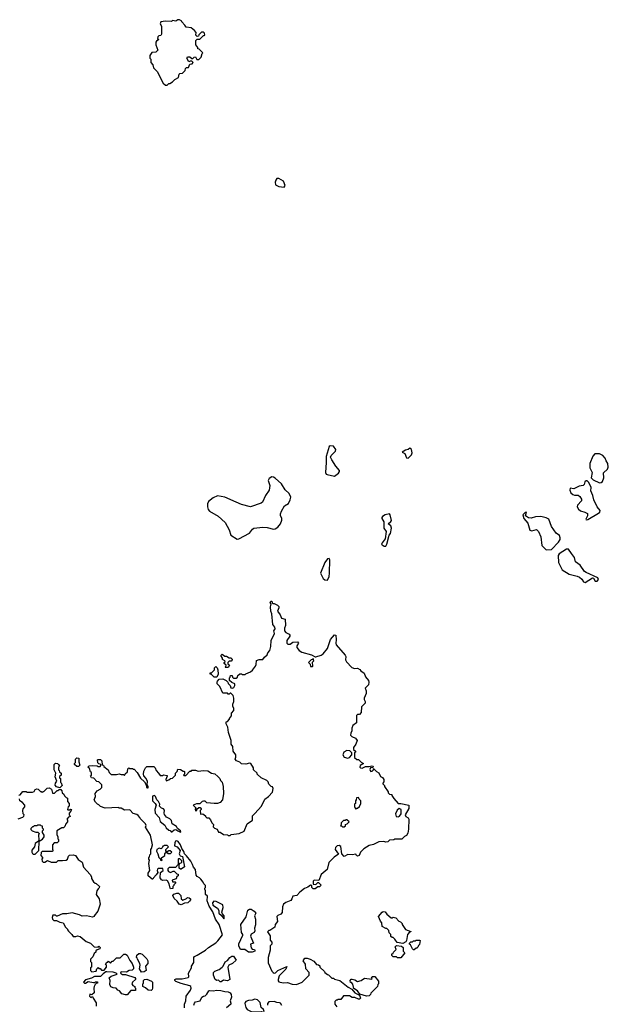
# Model space of a CAD drawing. Extents: x 1861455 to 2058065, y 200073 to 437907.
# Tile 205 of 256: x 1904981 to 1911625, y 290894 to 302020. Entities that reach past the tile are written whole.
import ezdxf

# ---------------------------------------------------------------- set-up
doc = ezdxf.new("R2010")
doc.units = 0

msp = doc.modelspace()

# ---------------------------------------------------------------- linework, layer by layer
at = {"layer": '0CON05XD'}
for points in [[(1906645, 301280), (1906665, 301300), (1906675, 301300), (1906705, 301318), (1906734, 301346), (1906773, 301367), (1906780, 301405), (1906788, 301412), (1906820, 301415), (1906850, 301445), (1906852, 301468), (1906865, 301480), (1906885, 301480), (1906902, 301518), (1906927, 301523), (1906940, 301535), (1906925, 301550), (1906905, 301550), (1906892, 301542), (1906868, 301585), (1906875, 301600), (1906902, 301602), (1906925, 301580), (1906935, 301580), (1906952, 301598), (1906965, 301600), (1906982, 301572), (1907005, 301570), (1907030, 301595), (1907042, 301638), (1907050, 301645), (1907008, 301688), (1906992, 301692), (1906990, 301705), (1906970, 301735), (1906970, 301785), (1906985, 301800), (1907015, 301800), (1907055, 301840), (1907065, 301840), (1907070, 301845), (1907068, 301868), (1907055, 301880), (1907035, 301880), (1907002, 301848), (1906998, 301832), (1906985, 301830), (1906970, 301845), (1906972, 301875), (1906956, 301896), (1906915, 301928), (1906860, 301935), (1906845, 301960), (1906810, 301995), (1906810, 302005), (1906785, 302020), (1906765, 302020), (1906745, 302002), (1906705, 302010), (1906695, 302000), (1906625, 302002), (1906574, 301996), (1906568, 301975), (1906582, 301945), (1906582, 301855), (1906575, 301842), (1906553, 301837), (1906540, 301825), (1906538, 301808), (1906550, 301795), (1906525, 301778), (1906518, 301765), (1906518, 301735), (1906540, 301675), (1906517, 301653), (1906472, 301648), (1906450, 301615), (1906450, 301585), (1906460, 301575), (1906460, 301535), (1906485, 301510), (1906490, 301475), (1906532, 301435), (1906601, 301301), (1906625, 301280), (1906645, 301280)], [(1907965, 300128), (1907978, 300145), (1907957, 300195), (1907907, 300227), (1907885, 300224), (1907872, 300208), (1907864, 300185), (1907867, 300155), (1907905, 300137), (1907965, 300128)], [(1908535, 296862), (1908579, 296895), (1908591, 296915), (1908590, 296925), (1908548, 296975), (1908503, 297045), (1908491, 297075), (1908497, 297095), (1908547, 297143), (1908551, 297165), (1908525, 297201), (1908485, 297204), (1908474, 297196), (1908441, 297085), (1908442, 297015), (1908434, 296904), (1908441, 296885), (1908450, 296880), (1908535, 296862)], [(1909365, 297064), (1909404, 297105), (1909413, 297125), (1909405, 297162), (1909385, 297178), (1909367, 297163), (1909336, 297155), (1909300, 297135), (1909330, 297120), (1909348, 297068), (1909365, 297064)], [(1911525, 296788), (1911545, 296789), (1911558, 296802), (1911573, 296845), (1911570, 296900), (1911615, 296940), (1911625, 296962), (1911621, 297005), (1911600, 297035), (1911591, 297065), (1911565, 297097), (1911525, 297113), (1911475, 297113), (1911452, 297088), (1911416, 297005), (1911418, 296955), (1911442, 296905), (1911432, 296845), (1911455, 296819), (1911525, 296788)], [(1907435, 296151), (1907455, 296154), (1907575, 296219), (1907608, 296265), (1907625, 296274), (1907725, 296286), (1907775, 296281), (1907846, 296264), (1907865, 296268), (1907894, 296286), (1907926, 296325), (1907941, 296365), (1907939, 296389), (1907926, 296415), (1907926, 296435), (1907938, 296465), (1907972, 296528), (1908017, 296555), (1908035, 296595), (1908040, 296625), (1908021, 296665), (1907978, 296708), (1907936, 296776), (1907865, 296841), (1907845, 296852), (1907826, 296854), (1907796, 296835), (1907784, 296815), (1907804, 296755), (1907796, 296705), (1907756, 296644), (1907720, 296570), (1907705, 296556), (1907585, 296516), (1907485, 296542), (1907423, 296567), (1907295, 296626), (1907215, 296638), (1907165, 296619), (1907113, 296575), (1907101, 296549), (1907100, 296515), (1907109, 296485), (1907125, 296466), (1907221, 296411), (1907299, 296339), (1907347, 296255), (1907363, 296195), (1907435, 296151)], [(1911377, 296367), (1911395, 296371), (1911515, 296445), (1911528, 296455), (1911534, 296475), (1911501, 296515), (1911460, 296595), (1911452, 296645), (1911427, 296695), (1911432, 296735), (1911422, 296762), (1911403, 296793), (1911385, 296810), (1911375, 296810), (1911362, 296798), (1911352, 296768), (1911340, 296755), (1911295, 296749), (1911235, 296718), (1911195, 296728), (1911190, 296705), (1911202, 296675), (1911225, 296654), (1911245, 296647), (1911285, 296648), (1911305, 296632), (1911322, 296602), (1911321, 296585), (1911277, 296533), (1911274, 296515), (1911290, 296490), (1911311, 296471), (1911362, 296455), (1911390, 296440), (1911391, 296415), (1911370, 296375), (1911377, 296367)], [(1909095, 296070), (1909115, 296072), (1909126, 296094), (1909151, 296195), (1909165, 296215), (1909179, 296275), (1909172, 296302), (1909140, 296325), (1909171, 296349), (1909177, 296363), (1909164, 296424), (1909155, 296436), (1909105, 296427), (1909075, 296408), (1909068, 296395), (1909068, 296385), (1909092, 296345), (1909092, 296275), (1909117, 296235), (1909106, 296155), (1909071, 296109), (1909066, 296095), (1909071, 296085), (1909095, 296070)], [(1910925, 296029), (1910985, 296034), (1911063, 296115), (1911081, 296145), (1911082, 296165), (1911075, 296192), (1911035, 296219), (1910983, 296293), (1910955, 296378), (1910925, 296393), (1910865, 296407), (1910805, 296404), (1910755, 296388), (1910725, 296391), (1910690, 296415), (1910700, 296455), (1910685, 296452), (1910662, 296425), (1910670, 296385), (1910715, 296332), (1910741, 296251), (1910763, 296243), (1910815, 296260), (1910836, 296236), (1910863, 296175), (1910875, 296080), (1910925, 296029)], [(1911365, 295660), (1911445, 295712), (1911459, 295709), (1911477, 295677), (1911500, 295675), (1911514, 295695), (1911506, 295715), (1911375, 295772), (1911356, 295786), (1911309, 295855), (1911254, 295894), (1911244, 295944), (1911208, 295988), (1911175, 296039), (1911155, 296036), (1911069, 295985), (1911059, 295965), (1911064, 295885), (1911104, 295804), (1911185, 295754), (1911275, 295731), (1911299, 295719), (1911327, 295697), (1911347, 295667), (1911365, 295660)], [(1908455, 295688), (1908475, 295730), (1908479, 295765), (1908483, 295915), (1908473, 295933), (1908455, 295927), (1908426, 295885), (1908378, 295765), (1908405, 295704), (1908425, 295689), (1908455, 295688)], [(1907160, 291940), (1907120, 292005), (1907098, 292065), (1907100, 292115), (1907080, 292135), (1907078, 292175), (1907070, 292195), (1907070, 292205), (1907080, 292215), (1907080, 292235), (1907060, 292255), (1907052, 292275), (1907025, 292310), (1907010, 292325), (1906985, 292337), (1906973, 292353), (1906966, 292416), (1906942, 292445), (1906932, 292475), (1906911, 292511), (1906865, 292572), (1906840, 292595), (1906835, 292620), (1906810, 292655), (1906796, 292696), (1906768, 292735), (1906755, 292742), (1906741, 292739), (1906731, 292719), (1906730, 292685), (1906760, 292675), (1906792, 292632), (1906783, 292593), (1906792, 292572), (1906820, 292565), (1906843, 292447), (1906805, 292420), (1906795, 292420), (1906782, 292432), (1906780, 292475), (1906792, 292488), (1906810, 292495), (1906810, 292515), (1906788, 292538), (1906775, 292540), (1906770, 292535), (1906770, 292475), (1906738, 292442), (1906668, 292442), (1906653, 292427), (1906652, 292405), (1906660, 292395), (1906685, 292382), (1906715, 292400), (1906725, 292400), (1906755, 292370), (1906770, 292365), (1906770, 292345), (1906753, 292337), (1906748, 292312), (1906703, 292297), (1906705, 292280), (1906735, 292280), (1906740, 292275), (1906740, 292265), (1906720, 292245), (1906720, 292235), (1906710, 292225), (1906708, 292202), (1906685, 292200), (1906680, 292205), (1906670, 292255), (1906649, 292289), (1906635, 292298), (1906595, 292292), (1906581, 292301), (1906568, 292325), (1906570, 292385), (1906600, 292405), (1906598, 292428), (1906545, 292430), (1906535, 292420), (1906532, 292405), (1906540, 292385), (1906523, 292357), (1906490, 292325), (1906485, 292310), (1906475, 292310), (1906430, 292345), (1906430, 292375), (1906450, 292405), (1906440, 292485), (1906447, 292523), (1906440, 292535), (1906440, 292555), (1906448, 292562), (1906450, 292585), (1906460, 292595), (1906460, 292645), (1906470, 292655), (1906480, 292695), (1906456, 292806), (1906400, 292895), (1906408, 292915), (1906400, 292935), (1906340, 292995), (1906337, 293007), (1906318, 293028), (1906305, 293040), (1906262, 293052), (1906225, 293090), (1906165, 293088), (1906125, 293110), (1906105, 293110), (1906095, 293120), (1905945, 293110), (1905895, 293130), (1905875, 293150), (1905860, 293155), (1905835, 293180), (1905822, 293205), (1905836, 293244), (1905834, 293276), (1905854, 293306), (1905890, 293325), (1905910, 293345), (1905910, 293375), (1905875, 293410), (1905852, 293412), (1905818, 293448), (1905790, 293455), (1905782, 293475), (1905790, 293485), (1905790, 293515), (1905782, 293522), (1905768, 293558), (1905750, 293575), (1905765, 293590), (1905805, 293592), (1905855, 293590), (1905865, 293580), (1905888, 293582), (1905900, 293595), (1905888, 293608), (1905875, 293610), (1905862, 293622), (1905860, 293655), (1905865, 293660), (1905895, 293660), (1905907, 293647), (1905912, 293602), (1905928, 293598), (1905932, 293582), (1905980, 293545), (1905990, 293515), (1906015, 293490), (1906075, 293490), (1906105, 293498), (1906125, 293490), (1906155, 293490), (1906165, 293480), (1906172, 293498), (1906198, 293522), (1906200, 293555), (1906212, 293568), (1906225, 293560), (1906255, 293560), (1906265, 293550), (1906275, 293550), (1906308, 293515), (1906345, 293450), (1906389, 293409), (1906410, 293375), (1906412, 293345), (1906425, 293340), (1906430, 293340), (1906430, 293355), (1906420, 293375), (1906422, 293412), (1906408, 293445), (1906382, 293475), (1906378, 293495), (1906383, 293527), (1906402, 293568), (1906415, 293580), (1906495, 293580), (1906510, 293565), (1906520, 293535), (1906548, 293505), (1906565, 293480), (1906595, 293480), (1906605, 293488), (1906645, 293480), (1906647, 293473), (1906630, 293435), (1906635, 293420), (1906665, 293430), (1906683, 293447), (1906705, 293450), (1906728, 293472), (1906740, 293485), (1906740, 293505), (1906760, 293525), (1906765, 293550), (1906797, 293547), (1906825, 293530), (1906835, 293530), (1906840, 293525), (1906840, 293495), (1906830, 293485), (1906835, 293480), (1906855, 293480), (1906902, 293528), (1906915, 293530), (1906925, 293540), (1906965, 293540), (1906995, 293530), (1907055, 293538), (1907105, 293532), (1907148, 293508), (1907185, 293498), (1907219, 293469), (1907242, 293445), (1907248, 293425), (1907267, 293405), (1907279, 293355), (1907280, 293275), (1907270, 293205), (1907245, 293173), (1907215, 293163), (1907175, 293163), (1907095, 293172), (1907075, 293188), (1907055, 293190), (1907040, 293185), (1907015, 293160), (1906975, 293160), (1906940, 293145), (1906970, 293115), (1906960, 293095), (1906965, 293080), (1906980, 293085), (1906982, 293098), (1907002, 293118), (1907018, 293118), (1907030, 293105), (1907030, 293095), (1907020, 293085), (1907022, 293042), (1907047, 293047), (1907080, 293025), (1907080, 293015), (1907092, 293002), (1907115, 293000), (1907135, 292980), (1907150, 292945), (1907167, 292927), (1907165, 292900), (1907180, 292885), (1907210, 292875), (1907225, 292840), (1907245, 292840), (1907283, 292813), (1907325, 292810), (1907335, 292800), (1907355, 292800), (1907368, 292812), (1907457, 292823), (1907515, 292850), (1907550, 292935), (1907610, 292975), (1907610, 293025), (1907635, 293050), (1907710, 293135), (1907747, 293213), (1907789, 293241), (1907835, 293290), (1907842, 293332), (1907835, 293350), (1907820, 293355), (1907795, 293380), (1907787, 293407), (1907770, 293425), (1907705, 293452), (1907660, 293495), (1907660, 293505), (1907622, 293542), (1907620, 293565), (1907590, 293615), (1907575, 293619), (1907535, 293608), (1907485, 293610), (1907465, 293630), (1907430, 293645), (1907413, 293663), (1907422, 293688), (1907422, 293712), (1907392, 293755), (1907387, 293807), (1907368, 293835), (1907368, 293875), (1907338, 293965), (1907332, 294025), (1907310, 294065), (1907310, 294085), (1907325, 294090), (1907350, 294115), (1907350, 294125), (1907370, 294155), (1907370, 294185), (1907397, 294213), (1907400, 294235), (1907388, 294265), (1907388, 294285), (1907400, 294315), (1907400, 294355), (1907390, 294385), (1907365, 294410), (1907355, 294410), (1907345, 294400), (1907335, 294400), (1907325, 294410), (1907275, 294410), (1907242, 294485), (1907210, 294515), (1907210, 294535), (1907213, 294547), (1907232, 294568), (1907275, 294572), (1907310, 294555), (1907330, 294535), (1907335, 294520), (1907357, 294497), (1907365, 294470), (1907385, 294468), (1907397, 294473), (1907410, 294495), (1907410, 294515), (1907375, 294530), (1907350, 294555), (1907350, 294585), (1907358, 294592), (1907362, 294608), (1907378, 294608), (1907382, 294592), (1907395, 294580), (1907425, 294580), (1907438, 294592), (1907442, 294608), (1907465, 294630), (1907485, 294630), (1907495, 294620), (1907525, 294620), (1907535, 294630), (1907585, 294650), (1907609, 294671), (1907642, 294715), (1907652, 294735), (1907655, 294780), (1907685, 294790), (1907725, 294790), (1907743, 294817), (1907776, 294844), (1907783, 294867), (1907806, 294894), (1907817, 294937), (1907819, 295005), (1907859, 295085), (1907851, 295115), (1907863, 295137), (1907862, 295155), (1907840, 295185), (1907826, 295305), (1907814, 295335), (1907811, 295385), (1907820, 295415), (1907810, 295435), (1907815, 295450), (1907828, 295448), (1907832, 295432), (1907842, 295422), (1907855, 295422), (1907890, 295405), (1907905, 295390), (1907908, 295375), (1907892, 295335), (1907921, 295295), (1907935, 295258), (1907978, 295245), (1907983, 295175), (1907971, 295145), (1907972, 295115), (1907985, 295094), (1908022, 295075), (1908030, 295065), (1908030, 295055), (1907996, 295004), (1907996, 294975), (1908007, 294965), (1908035, 294963), (1908065, 294988), (1908115, 294990), (1908128, 294975), (1908110, 294945), (1908110, 294925), (1908134, 294894), (1908165, 294872), (1908275, 294842), (1908315, 294820), (1908325, 294820), (1908385, 294839), (1908407, 294853), (1908454, 294916), (1908488, 295015), (1908535, 295070), (1908550, 295065), (1908552, 295012)], [(1908552, 295012), (1908548, 294975), (1908552, 294955), (1908655, 294840), (1908662, 294825), (1908660, 294785), (1908670, 294765), (1908731, 294701), (1908759, 294689), (1908795, 294692), (1908819, 294679), (1908831, 294661), (1908870, 294635), (1908886, 294596), (1908917, 294555), (1908922, 294535), (1908918, 294505), (1908882, 294465), (1908892, 294435), (1908892, 294405), (1908868, 294355), (1908868, 294338), (1908882, 294315), (1908882, 294298), (1908840, 294255), (1908835, 294190), (1908815, 294170), (1908795, 294170), (1908782, 294158), (1908782, 294075), (1908742, 294045), (1908730, 294015), (1908732, 293985), (1908720, 293960), (1908717, 293935), (1908729, 293919), (1908773, 293903), (1908790, 293875), (1908777, 293835), (1908750, 293795), (1908750, 293775), (1908770, 293755), (1908770, 293745), (1908760, 293735), (1908760, 293685), (1908785, 293660), (1908805, 293660), (1908835, 293630), (1908860, 293615), (1908825, 293592), (1908822, 293575), (1908828, 293565), (1908845, 293562), (1908885, 293582), (1908925, 293582), (1908955, 293590), (1908970, 293585), (1908968, 293572), (1908942, 293568), (1908934, 293546), (1908938, 293535), (1908945, 293526), (1908961, 293529), (1908973, 293545), (1908975, 293560), (1909010, 293525), (1909035, 293510), (1909055, 293470), (1909076, 293456), (1909092, 293435), (1909092, 293408), (1909080, 293395), (1909080, 293385), (1909100, 293365), (1909100, 293355), (1909140, 293295), (1909140, 293285), (1909155, 293270), (1909180, 293265), (1909180, 293255), (1909205, 293220), (1909253, 293163), (1909285, 293162), (1909373, 293143), (1909374, 293106), (1909332, 293035), (1909340, 293015), (1909365, 293000), (1909372, 292985), (1909370, 292875), (1909362, 292828), (1909348, 292802), (1909325, 292790), (1909295, 292760), (1909215, 292760), (1909205, 292752), (1909155, 292748), (1909135, 292732), (1909115, 292728), (1909093, 292733), (1909035, 292732), (1908975, 292702), (1908925, 292688), (1908867, 292653), (1908827, 292613), (1908813, 292577), (1908795, 292570), (1908784, 292574), (1908775, 292590), (1908735, 292582), (1908685, 292588), (1908643, 292563), (1908618, 292595), (1908607, 292677), (1908589, 292689), (1908565, 292684), (1908546, 292665), (1908542, 292645), (1908578, 292592), (1908532, 292558), (1908472, 292498), (1908451, 292419), (1908385, 292361), (1908358, 292292), (1908305, 292296), (1908293, 292285), (1908292, 292252), (1908325, 292250), (1908345, 292270), (1908355, 292270), (1908380, 292245), (1908378, 292232), (1908365, 292220), (1908345, 292220), (1908315, 292200), (1908295, 292200), (1908280, 292215), (1908278, 292238), (1908265, 292240), (1908232, 292218), (1908195, 292202), (1908145, 292160), (1908108, 292122), (1908065, 292118), (1908054, 292085), (1908042, 292068), (1907985, 292044), (1907959, 292025), (1907949, 291995), (1907945, 291932), (1907927, 291913), (1907895, 291898), (1907885, 291887), (1907891, 291829), (1907864, 291795), (1907860, 291765), (1907805, 291730), (1907795, 291730), (1907780, 291715), (1907807, 291667), (1907808, 291618), (1907828, 291595), (1907827, 291573), (1907810, 291555), (1907810, 291505), (1907784, 291424), (1907784, 291364), (1907828, 291268), (1907841, 291252), (1907855, 291246), (1907870, 291250), (1907895, 291276), (1907995, 291320), (1907985, 291290), (1907911, 291215), (1907897, 291175), (1907898, 291158), (1907907, 291147), (1907955, 291138), (1908005, 291140), (1908055, 291122), (1908105, 291118), (1908170, 291145), (1908250, 291225), (1908250, 291255), (1908210, 291295), (1908207, 291347), (1908182, 291385), (1908200, 291415), (1908227, 291417), (1908260, 291405), (1908300, 291380), (1908330, 291345), (1908355, 291340), (1908368, 291328), (1908370, 291315), (1908420, 291265), (1908424, 291254), (1908455, 291230), (1908468, 291228), (1908505, 291190), (1908525, 291190), (1908535, 291180), (1908595, 291162), (1908687, 291087), (1908730, 291065), (1908764, 291024), (1908818, 290998), (1908827, 290963), (1908817, 290953), (1908805, 290952), (1908765, 290970), (1908735, 290970), (1908705, 290990), (1908655, 290992), (1908635, 290990), (1908605, 290950), (1908575, 290950), (1908565, 290940), (1908555, 290940), (1908540, 290925), (1908540, 290895), (1908560, 290865)], [(1907335, 294700), (1907305, 294700), (1907300, 294705), (1907308, 294712), (1907310, 294725), (1907290, 294745), (1907290, 294755), (1907300, 294765), (1907298, 294775), (1907272, 294792), (1907270, 294805), (1907250, 294835), (1907265, 294850), (1907295, 294830), (1907315, 294830), (1907345, 294810), (1907365, 294810), (1907380, 294795), (1907380, 294785), (1907368, 294772), (1907345, 294770), (1907330, 294755), (1907332, 294742), (1907350, 294725), (1907335, 294700)], [(1908285, 294710), (1908290, 294715), (1908288, 294762), (1908300, 294775), (1908295, 294800), (1908285, 294790), (1908272, 294788), (1908240, 294755), (1908258, 294738), (1908262, 294712), (1908285, 294710)], [(1907205, 294592), (1907175, 294592), (1907145, 294620), (1907130, 294625), (1907132, 294638), (1907145, 294640), (1907180, 294675), (1907180, 294695), (1907195, 294710), (1907210, 294695), (1907218, 294675), (1907220, 294625), (1907205, 294592)], [(1908685, 293676), (1908705, 293683), (1908730, 293715), (1908730, 293735), (1908708, 293758), (1908675, 293762), (1908638, 293742), (1908629, 293715), (1908645, 293687), (1908685, 293676)], [(1905435, 293340), (1905395, 293352), (1905382, 293372), (1905386, 293394), (1905400, 293415), (1905380, 293465), (1905390, 293505), (1905372, 293545), (1905372, 293605), (1905385, 293618), (1905407, 293617), (1905420, 293605), (1905430, 293585), (1905420, 293575), (1905420, 293545), (1905428, 293538), (1905432, 293522), (1905450, 293505), (1905450, 293485), (1905432, 293468), (1905430, 293455), (1905440, 293445), (1905440, 293405), (1905448, 293398), (1905460, 293365), (1905435, 293340)], [(1905645, 293580), (1905625, 293580), (1905600, 293605), (1905600, 293615), (1905610, 293625), (1905610, 293665), (1905625, 293680), (1905650, 293675), (1905648, 293635), (1905660, 293595), (1905645, 293580)], [(1904972, 293258), (1904985, 293260), (1905015, 293300), (1905055, 293300), (1905065, 293292), (1905125, 293292), (1905145, 293300), (1905155, 293320), (1905175, 293330), (1905190, 293325), (1905215, 293300), (1905225, 293300), (1905235, 293290), (1905245, 293300), (1905255, 293300), (1905290, 293335), (1905315, 293340), (1905340, 293325), (1905352, 293282), (1905375, 293280), (1905405, 293310), (1905415, 293310), (1905425, 293320), (1905445, 293320), (1905458, 293308), (1905460, 293285), (1905478, 293268), (1905485, 293250), (1905505, 293230), (1905520, 293225), (1905520, 293185), (1905540, 293165), (1905538, 293132), (1905530, 293125), (1905520, 293095), (1905525, 293090), (1905545, 293090), (1905555, 293100), (1905570, 293095), (1905562, 293088), (1905560, 293075), (1905540, 293055), (1905540, 293035), (1905548, 293028), (1905550, 293015), (1905532, 293008), (1905512, 292988), (1905520, 292975), (1905520, 292955), (1905500, 292935), (1905490, 292905), (1905475, 292890), (1905455, 292890), (1905400, 292855), (1905400, 292815), (1905412, 292785), (1905410, 292765), (1905420, 292755), (1905420, 292735), (1905405, 292720), (1905372, 292718), (1905353, 292697), (1905352, 292642), (1905360, 292635), (1905348, 292622), (1905235, 292620), (1905222, 292608), (1905220, 292575), (1905240, 292555), (1905240, 292545), (1905230, 292535), (1905233, 292513), (1905245, 292500), (1905265, 292502), (1905295, 292518), (1905335, 292502), (1905395, 292500), (1905415, 292520), (1905465, 292518), (1905507, 292523), (1905520, 292535), (1905532, 292568), (1905545, 292580), (1905585, 292582), (1905610, 292575), (1905641, 292531), (1905685, 292500), (1905700, 292445), (1905775, 292360), (1905790, 292335), (1905790, 292315), (1905815, 292280), (1905832, 292262), (1905845, 292260), (1905880, 292225), (1905878, 292212), (1905865, 292200), (1905852, 292175), (1905843, 292135), (1905877, 292087), (1905888, 292025), (1905862, 291945), (1905820, 291895), (1905820, 291885), (1905802, 291878), (1905735, 291893), (1905685, 291890), (1905655, 291906), (1905575, 291928), (1905515, 291918), (1905465, 291918), (1905405, 291890), (1905395, 291890), (1905385, 291900), (1905355, 291900), (1905348, 291875), (1905350, 291855), (1905365, 291840), (1905395, 291842), (1905435, 291822), (1905470, 291815), (1905498, 291765), (1905520, 291745), (1905520, 291735), (1905532, 291722), (1905570, 291685), (1905585, 291660), (1905615, 291660), (1905635, 291668), (1905665, 291662), (1905730, 291605), (1905780, 291585), (1905822, 291542), (1905865, 291540), (1905875, 291550), (1905890, 291535), (1905885, 291520), (1905855, 291510), (1905842, 291498), (1905840, 291485), (1905822, 291468), (1905808, 291432), (1905780, 291405), (1905782, 291378), (1905790, 291365), (1905790, 291315), (1905780, 291305), (1905780, 291275), (1905795, 291260), (1905845, 291270), (1905850, 291295), (1905865, 291310), (1905875, 291300), (1905888, 291298), (1905905, 291280), (1905935, 291280), (1905960, 291315), (1905960, 291335), (1905950, 291345), (1905965, 291370), (1905975, 291370), (1905985, 291380), (1906005, 291360), (1906025, 291380), (1906035, 291380), (1906072, 291418), (1906115, 291420), (1906155, 291460), (1906175, 291460), (1906195, 291450), (1906225, 291390), (1906250, 291355), (1906266, 291315), (1906266, 291294), (1906249, 291281), (1906215, 291278), (1906185, 291258), (1906135, 291262), (1906124, 291256), (1906120, 291245), (1906141, 291231), (1906175, 291232), (1906279, 291199), (1906290, 291185), (1906290, 291175), (1906254, 291146), (1906247, 291125), (1906257, 291107), (1906280, 291095), (1906280, 291085), (1906290, 291075), (1906288, 291052), (1906235, 291050), (1906195, 291000), (1906175, 291000), (1906133, 291013), (1906108, 291048), (1906090, 291055), (1906070, 291075), (1906035, 291080), (1906011, 291091), (1905998, 291118), (1906002, 291165), (1905990, 291195), (1906015, 291212), (1906080, 291235), (1906070, 291245), (1906035, 291258), (1905965, 291260), (1905955, 291260), (1905925, 291240), (1905895, 291208), (1905825, 291208), (1905792, 291188), (1905725, 291170), (1905702, 291145), (1905713, 291133), (1905725, 291132), (1905755, 291152), (1905815, 291140), (1905825, 291140), (1905835, 291150), (1905858, 291148), (1905858, 291132), (1905845, 291130), (1905832, 291118), (1905822, 291095), (1905818, 291075), (1905820, 291025), (1905795, 291000), (1905772, 291008), (1905770, 290985), (1905785, 290970), (1905795, 290980), (1905808, 290978), (1905810, 290965), (1905845, 290910), (1905844, 290874)], [(1904965, 292990), (1905015, 293010), (1905028, 293022), (1905030, 293035), (1905020, 293045), (1905018, 293085), (1905020, 293105), (1905040, 293125), (1905040, 293145), (1905013, 293173), (1904982, 293192), (1904980, 293215)], [(1906795, 292840), (1906800, 292845), (1906798, 292855), (1906762, 292882), (1906750, 292905), (1906704, 292934), (1906695, 292970), (1906675, 292990), (1906640, 293010), (1906615, 293040), (1906610, 293055), (1906617, 293087), (1906605, 293102), (1906581, 293111), (1906560, 293135), (1906562, 293155), (1906548, 293185), (1906528, 293205), (1906513, 293243), (1906502, 293252), (1906482, 293248), (1906482, 293195), (1906512, 293165), (1906520, 293145), (1906508, 293095), (1906510, 293055), (1906557, 293007), (1906565, 292960), (1906619, 292919), (1906635, 292890), (1906665, 292862), (1906678, 292858), (1906692, 292842), (1906698, 292842), (1906723, 292867), (1906745, 292870), (1906765, 292853), (1906795, 292840)], [(1908775, 293100), (1908785, 293110), (1908795, 293110), (1908815, 293130), (1908830, 293165), (1908830, 293195), (1908812, 293212), (1908805, 293230), (1908782, 293228), (1908780, 293205), (1908770, 293195), (1908770, 293165), (1908760, 293155), (1908760, 293125), (1908775, 293100)], [(1909255, 293013), (1909269, 293021), (1909288, 293045), (1909287, 293097), (1909265, 293108), (1909242, 293088), (1909224, 293045), (1909232, 293015), (1909255, 293013)], [(1908645, 292900), (1908658, 292912), (1908660, 292925), (1908678, 292932), (1908700, 292955), (1908675, 292980), (1908665, 292980), (1908655, 292970), (1908635, 292970), (1908610, 292945), (1908610, 292925), (1908602, 292912), (1908615, 292910), (1908625, 292900), (1908645, 292900)], [(1905155, 292590), (1905198, 292632), (1905202, 292738), (1905239, 292761), (1905257, 292785), (1905256, 292806), (1905240, 292835), (1905240, 292855), (1905250, 292865), (1905250, 292875), (1905240, 292885), (1905238, 292908), (1905225, 292910), (1905215, 292920), (1905185, 292920), (1905175, 292910), (1905145, 292910), (1905135, 292900), (1905125, 292900), (1905108, 292882), (1905108, 292868), (1905120, 292855), (1905165, 292840), (1905185, 292840), (1905200, 292825), (1905192, 292805), (1905198, 292752), (1905192, 292738), (1905155, 292710), (1905150, 292675), (1905118, 292635), (1905118, 292615), (1905127, 292597), (1905135, 292590), (1905155, 292590)], [(1906585, 292520), (1906590, 292525), (1906580, 292535), (1906582, 292548), (1906620, 292575), (1906620, 292595), (1906632, 292608), (1906645, 292610), (1906655, 292600), (1906685, 292600), (1906700, 292615), (1906678, 292628), (1906663, 292627), (1906655, 292620), (1906632, 292622), (1906630, 292645), (1906660, 292675), (1906645, 292690), (1906615, 292690), (1906605, 292680), (1906595, 292680), (1906588, 292662), (1906578, 292652), (1906555, 292658), (1906530, 292645), (1906527, 292625), (1906542, 292595), (1906552, 292555), (1906568, 292538), (1906572, 292522), (1906585, 292520)], [(1906805, 292020), (1906780, 292025), (1906759, 292059), (1906725, 292090), (1906710, 292125), (1906722, 292138), (1906755, 292150), (1906775, 292150), (1906800, 292125), (1906802, 292085), (1906823, 292073), (1906865, 292090), (1906875, 292100), (1906895, 292098), (1906910, 292085), (1906910, 292075), (1906899, 292061), (1906878, 292042), (1906843, 292037), (1906805, 292020)], [(1907285, 291860), (1907290, 291865), (1907288, 291895), (1907270, 291915), (1907262, 291935), (1907277, 291987), (1907275, 292020), (1907197, 292057), (1907172, 292058), (1907158, 292042), (1907162, 292015), (1907215, 291980), (1907228, 291955), (1907230, 291925), (1907259, 291899), (1907285, 291860)], [(1906841, 290855), (1906840, 290895), (1906856, 290935), (1906860, 290985), (1906909, 291055), (1906916, 291075), (1906913, 291095), (1906900, 291105), (1906805, 291130), (1906743, 291153), (1906732, 291165), (1906732, 291175), (1906746, 291184), (1906815, 291184), (1906883, 291197), (1906890, 291205), (1906888, 291245), (1906922, 291305), (1906922, 291325), (1906947, 291365), (1906948, 291425), (1906954, 291436), (1906985, 291448), (1907080, 291505), (1907112, 291535), (1907195, 291590), (1907219, 291611), (1907269, 291681), (1907234, 291795), (1907193, 291855), (1907160, 291940)], [(1907565, 291483), (1907524, 291514), (1907475, 291514), (1907454, 291556), (1907454, 291576), (1907498, 291675), (1907498, 291685), (1907484, 291705), (1907479, 291795), (1907537, 291883), (1907555, 291960), (1907575, 291970), (1907595, 291968), (1907628, 291948), (1907647, 291925), (1907633, 291895), (1907643, 291855), (1907644, 291794), (1907631, 291755), (1907636, 291724), (1907626, 291704), (1907594, 291686), (1907588, 291665), (1907620, 291585), (1907588, 291575), (1907593, 291533), (1907605, 291518), (1907632, 291512), (1907636, 291505), (1907635, 291494), (1907605, 291484), (1907565, 291483)], [(1909305, 291582), (1909242, 291592), (1909215, 291630), (1909195, 291650), (1909185, 291650), (1909172, 291662), (1909170, 291685), (1909152, 291702), (1909148, 291728), (1909125, 291750), (1909115, 291750), (1909072, 291775), (1909068, 291815), (1909052, 291835), (1909032, 291885), (1909073, 291937), (1909085, 291942), (1909105, 291940), (1909124, 291914), (1909175, 291870), (1909185, 291870), (1909195, 291880), (1909225, 291870), (1909262, 291832), (1909278, 291828), (1909298, 291808), (1909300, 291795), (1909335, 291740), (1909398, 291718), (1909398, 291712), (1909382, 291708), (1909358, 291682), (1909348, 291615), (1909340, 291600), (1909305, 291582)], [(1909435, 291510), (1909425, 291510), (1909415, 291520), (1909392, 291565), (1909380, 291575), (1909380, 291585), (1909395, 291600), (1909415, 291600), (1909425, 291610), (1909445, 291610), (1909455, 291620), (1909495, 291620), (1909500, 291615), (1909495, 291570), (1909482, 291558), (1909475, 291540), (1909465, 291530), (1909455, 291530), (1909435, 291510)], [(1909285, 291420), (1909245, 291420), (1909235, 291430), (1909195, 291430), (1909180, 291445), (1909180, 291465), (1909195, 291470), (1909200, 291485), (1909230, 291515), (1909220, 291545), (1909235, 291560), (1909292, 291552), (1909310, 291535), (1909310, 291495), (1909330, 291475), (1909285, 291420)], [(1906355, 291258), (1906332, 291295), (1906340, 291335), (1906338, 291355), (1906310, 291405), (1906308, 291418), (1906300, 291425), (1906302, 291448), (1906325, 291470), (1906345, 291470), (1906365, 291460), (1906418, 291408), (1906427, 291387), (1906428, 291355), (1906400, 291325), (1906410, 291275), (1906385, 291262), (1906355, 291258)], [(1907245, 291147), (1907225, 291168), (1907205, 291164), (1907187, 291175), (1907167, 291225), (1907170, 291255), (1907185, 291270), (1907231, 291289), (1907268, 291315), (1907278, 291325), (1907300, 291375), (1907325, 291390), (1907352, 291425), (1907375, 291440), (1907395, 291437), (1907426, 291395), (1907385, 291355), (1907343, 291337), (1907332, 291315), (1907354, 291175), (1907325, 291158), (1907282, 291168), (1907255, 291150), (1907245, 291147)], [(1906465, 291052), (1906433, 291053), (1906401, 291081), (1906370, 291095), (1906370, 291125), (1906377, 291133), (1906380, 291165), (1906390, 291175), (1906415, 291178), (1906467, 291157), (1906480, 291145), (1906480, 291075), (1906477, 291063), (1906465, 291052)], [(1908895, 290987), (1908820, 291010), (1908795, 291047), (1908752, 291072), (1908742, 291122), (1908725, 291140), (1908715, 291140), (1908710, 291165), (1908723, 291177), (1908735, 291178), (1908765, 291170), (1908795, 291152), (1908835, 291163), (1908875, 291188), (1908955, 291180), (1908960, 291185), (1908950, 291195), (1908962, 291208), (1908988, 291208), (1909030, 291155), (1909030, 291125), (1909023, 291117), (1909020, 291095), (1908945, 291020), (1908940, 291005), (1908925, 290990), (1908895, 290987)], [(1906947, 290885), (1906953, 290907), (1906965, 290921), (1907018, 290935), (1907038, 290975), (1907055, 290988), (1907075, 290990), (1907095, 291010), (1907115, 291047), (1907125, 291051), (1907165, 291046), (1907205, 291053), (1907251, 291051), (1907295, 291038), (1907335, 291036), (1907356, 291025), (1907368, 291005), (1907370, 290975), (1907357, 290935), (1907366, 290906), (1907364, 290895), (1907315, 290856)], [(1907735, 290800), (1907742, 290815), (1907732, 290835), (1907708, 290858), (1907696, 290915), (1907665, 290946), (1907635, 290954), (1907605, 290940), (1907565, 290939), (1907535, 290927), (1907527, 290915), (1907524, 290905), (1907535, 290860), (1907550, 290835), (1907601, 290811), (1907705, 290812), (1907735, 290800)], [(1907941, 290881), (1907926, 290906), (1907915, 290912), (1907883, 290913), (1907855, 290928), (1907795, 290922), (1907777, 290905), (1907777, 290885)]]:
    msp.add_lwpolyline(points, dxfattribs=at)

doc.saveas('drawing.dxf')
